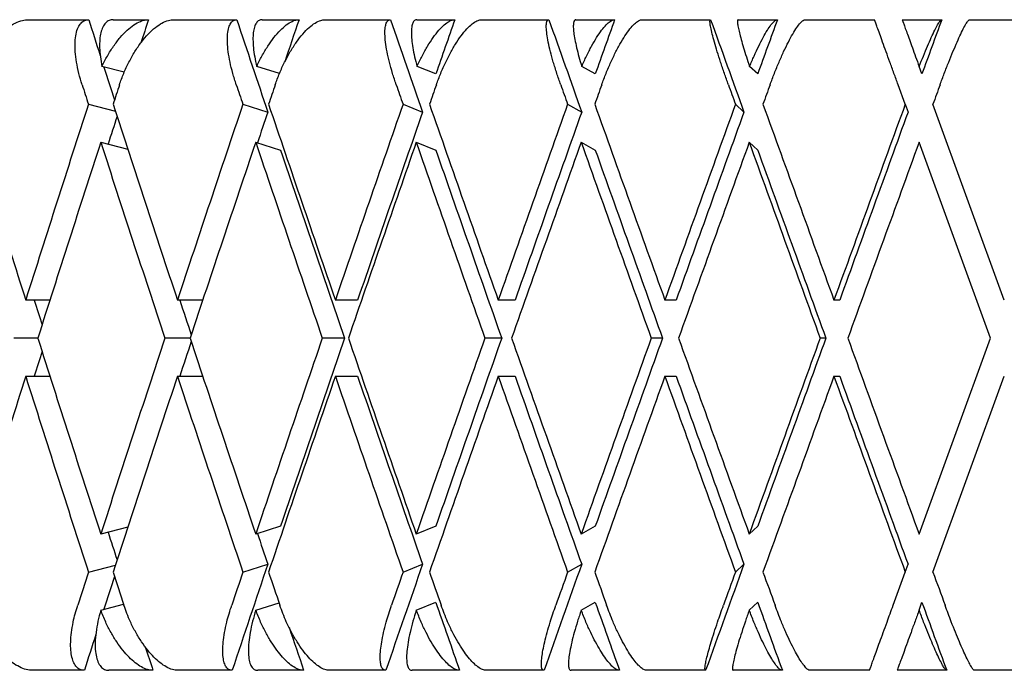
# Model space of a CAD drawing. Header units: millimetres. Extents: x 8 to 740, y 12 to 985.
# Tile 22 of 62: x 149.57 to 157.13, y 572.48 to 577.48. Entities that reach past the tile are written whole.
import ezdxf

# ---------------------------------------------------------------- set-up
doc = ezdxf.new("R2010")
doc.units = ezdxf.units.MM

msp = doc.modelspace()

# ---------------------------------------------------------------- linework, layer by layer
at = {"color": 7, "linetype": 'Continuous', "lineweight": 30}
for p, q in [((149.6394, 577.4774), (150.1043, 577.4774)), ((150.2923, 577.4774), (150.5632, 577.4774)), ((150.7549, 577.4774), (151.241, 577.4774)), ((151.4371, 577.4774), (151.719, 577.4774)), ((151.9181, 577.4774), (152.4218, 577.4774)), ((152.6244, 577.4774), (152.9152, 577.4774)), ((153.1202, 577.4774), (153.6376, 577.4774)), ((153.8452, 577.4774), (154.1427, 577.4774)), ((154.3521, 577.4774), (154.8792, 577.4774)), ((155.0903, 577.4774), (155.3922, 577.4774)), ((155.6043, 577.4774), (156.1372, 577.4774)), ((156.3501, 577.4774), (156.6541, 577.4774)), ((156.8674, 577.4774), (157.402, 577.4774)), ((150.3767, 577.0731), (150.2057, 577.1175)), ((151.5683, 577.0629), (151.394, 577.1175)), ((152.7695, 577.06), (152.6252, 577.1175)), ((153.9937, 577.06), (153.8899, 577.1175)), ((155.2411, 577.06), (155.1784, 577.1175)), ((156.502, 577.06), (156.4811, 577.1175)), ((156.3737, 576.8276), (156.3192, 576.9774)), ((150.1018, 576.8276), (150.3089, 576.7738)), ((151.2878, 576.8276), (151.4791, 576.7676)), ((152.5174, 576.8276), (152.6678, 576.7676)), ((153.7814, 576.8276), (153.8897, 576.7676)), ((155.0701, 576.8276), (155.1354, 576.7676)), ((156.3737, 576.8276), (156.3956, 576.7676)), ((157.1345, 575.3223), (156.5866, 576.8274)), ((150.1965, 576.5351), (150.4043, 576.4812)), ((151.3853, 576.5355), (151.5777, 576.4752)), ((152.6192, 576.5351), (152.7695, 576.4752)), ((153.8855, 576.5351), (153.9937, 576.4752)), ((155.1758, 576.5351), (155.2411, 576.4752)), ((157.028, 575.0299), (156.4802, 576.5351)), ((149.8062, 575.3223), (149.6204, 575.3223)), ((150.9798, 575.3223), (150.7854, 575.3223)), ((152.1689, 575.3223), (151.9979, 575.3223)), ((153.3781, 575.3223), (153.2486, 575.3223)), ((154.615, 575.3223), (154.5282, 575.3223)), ((155.8703, 575.3223), (155.8267, 575.3223)), ((149.7131, 575.0299), (149.528, 575.0299)), ((150.8823, 575.0299), (150.6888, 575.0299)), ((152.0687, 575.0299), (151.8977, 575.0299)), ((153.2752, 575.0299), (153.1457, 575.0299)), ((154.5101, 575.0299), (154.4233, 575.0299)), ((155.7643, 575.0299), (155.7207, 575.0299)), ((156.4802, 573.5247), (157.028, 575.0299)), ((149.6204, 574.7375), (149.8062, 574.7375)), ((150.7854, 574.7375), (150.9795, 574.7375)), ((151.9979, 574.7375), (152.1689, 574.7375)), ((153.2486, 574.7375), (153.3781, 574.7375)), ((154.5282, 574.7375), (154.615, 574.7375)), ((155.8267, 574.7375), (155.8703, 574.7375)), ((156.5866, 573.2324), (157.1345, 574.7375)), ((150.4043, 573.5786), (150.1965, 573.5247)), ((151.5777, 573.5846), (151.3863, 573.5247)), ((152.7695, 573.5846), (152.6192, 573.5247)), ((153.9937, 573.5846), (153.8855, 573.5247)), ((155.2411, 573.5846), (155.1758, 573.5247)), ((150.1018, 573.2323), (150.3089, 573.286)), ((151.2878, 573.2323), (151.4791, 573.2922)), ((152.5174, 573.2323), (152.6678, 573.2922)), ((153.7814, 573.2323), (153.8897, 573.2922)), ((155.0701, 573.2323), (155.1354, 573.2922)), ((156.281, 572.9774), (156.3737, 573.2323)), ((156.3737, 573.2323), (156.3956, 573.2922)), ((151.3869, 572.9401), (151.5654, 572.996)), ((152.6196, 572.9401), (152.7695, 572.9999)), ((153.8858, 572.9401), (153.9937, 572.9999)), ((155.176, 572.9401), (155.2411, 572.9999)), ((156.4802, 572.9401), (156.502, 572.9999)), ((150.1971, 572.9401), (150.372, 572.9855)), ((150.0707, 572.4774), (149.6724, 572.4774)), ((150.5975, 572.4774), (150.2584, 572.4774)), ((151.2059, 572.4774), (150.7894, 572.4774)), ((151.7547, 572.4774), (151.4018, 572.4774)), ((152.3855, 572.4774), (151.954, 572.4774)), ((152.9519, 572.4774), (152.5879, 572.4774)), ((153.6004, 572.4774), (153.1572, 572.4774)), ((154.1803, 572.4774), (153.8079, 572.4774)), ((154.8414, 572.4774), (154.3898, 572.4774)), ((155.4302, 572.4774), (155.0523, 572.4774)), ((156.099, 572.4774), (155.6425, 572.4774)), ((156.6924, 572.4774), (156.3118, 572.4774)), ((157.3637, 572.4774), (156.9057, 572.4774))]:
    msp.add_line(p, q, dxfattribs=at)
for centre, major_axis, ratio, start_param, end_param in [((157.028, 575.0299), (-13.4128, 39.7951), 0.13843, 1.462699, 1.469604), ((157.028, 575.0299), (12.9277, 39.7812), 0.165076, 1.562916, 1.567376), ((157.028, 575.0299), (-13.8067, 39.8088), 0.111284, 1.470745, 1.488586), ((157.028, 575.0299), (13.4128, 39.7951), 0.13843, 1.555946, 1.564107), ((157.028, 575.0299), (-14.1111, 39.8209), 0.083767, 1.479647, 1.497488), ((157.028, 575.0299), (13.8067, 39.8088), 0.111284, 1.5479, 1.558394), ((157.028, 575.0299), (-14.3275, 39.8303), 0.055984, 1.489187, 1.507027), ((157.028, 575.0299), (14.1111, 39.8209), 0.083767, 1.538998, 1.549492), ((157.028, 575.0299), (-14.4569, 39.8364), 0.028033, 1.499149, 1.51699), ((157.028, 575.0299), (14.3275, 39.8303), 0.055984, 1.529458, 1.539952), ((157.028, 575.0299), (14.4569, 39.8364), 0.028033, 1.519496, 1.52999), ((157.028, 575.0299), (-13.4128, 39.7951), 0.13843, 1.471848, 1.47819), ((157.028, 575.0299), (-13.8753, 41.1674), 0.13843, 1.4769, 1.48054), ((157.028, 574.4452), (13.3735, 41.153), 0.165076, 1.562907, 1.566553), ((157.028, 575.0299), (-14.2828, 41.1815), 0.111284, 1.484947, 1.488586), ((157.028, 574.4452), (13.8753, 41.1674), 0.13843, 1.555937, 1.559583), ((157.028, 575.0299), (-14.5977, 41.194), 0.083767, 1.493849, 1.497488), ((157.028, 574.4452), (14.2828, 41.1815), 0.111284, 1.547891, 1.551537), ((157.028, 575.0299), (-14.8216, 41.2038), 0.055984, 1.503388, 1.507027), ((157.028, 574.4452), (14.5977, 41.194), 0.083767, 1.538989, 1.542635), ((157.028, 575.0299), (-14.9554, 41.21), 0.028033, 1.513351, 1.51699), ((157.028, 574.4452), (14.8216, 41.2038), 0.055984, 1.529449, 1.533096), ((157.028, 574.4452), (14.9554, 41.21), 0.028033, 1.519487, 1.523133), ((157.028, 575.6147), (-13.3735, 41.153), 0.165076, 1.487773, 1.524298), ((157.028, 575.0299), (13.3735, 41.153), 0.165076, 1.580756, 1.617295), ((157.028, 575.6147), (-13.8753, 41.1674), 0.13843, 1.494743, 1.531268), ((157.028, 575.0299), (13.8753, 41.1674), 0.13843, 1.573786, 1.610325), ((157.028, 575.6147), (-14.2828, 41.1815), 0.111284, 1.502789, 1.539314), ((157.028, 575.0299), (14.2828, 41.1815), 0.111284, 1.56574, 1.602279), ((157.028, 575.6147), (-14.5977, 41.194), 0.083767, 1.511691, 1.548216), ((157.028, 575.0299), (14.5977, 41.194), 0.083767, 1.556838, 1.593377), ((157.028, 575.6147), (-14.8216, 41.2038), 0.055984, 1.521231, 1.557755), ((157.028, 575.0299), (14.8216, 41.2038), 0.055984, 1.547299, 1.583837), ((157.028, 575.6147), (-14.9554, 41.21), 0.028033, 1.531193, 1.567718), ((157.028, 575.0299), (14.9554, 41.21), 0.028033, 1.537336, 1.573875), ((157.028, 575.0299), (12.9277, 39.7812), 0.165076, 1.581599, 1.586966), ((157.028, 575.0299), (13.4128, 39.7951), 0.13843, 1.573786, 1.579732), ((157.028, 575.0299), (13.8067, 39.8088), 0.111284, 1.56574, 1.602034), ((157.028, 575.0299), (14.1111, 39.8209), 0.083767, 1.556838, 1.593132), ((157.028, 575.0299), (14.3275, 39.8303), 0.055984, 1.547299, 1.583593), ((157.028, 575.0299), (14.4569, 39.8364), 0.028033, 1.537336, 1.57363), ((157.028, 574.4452), (13.3735, 41.153), 0.165076, 1.573655, 1.6102), ((157.028, 575.0299), (-13.8753, 41.1674), 0.13843, 1.487641, 1.524173), ((157.028, 574.4452), (13.8753, 41.1674), 0.13843, 1.566687, 1.60323), ((157.028, 575.0299), (-14.2828, 41.1815), 0.111284, 1.49569, 1.532219), ((157.028, 575.0299), (-13.8067, 39.8088), 0.111284, 1.495932, 1.532219), ((157.028, 574.4452), (14.2828, 41.1815), 0.111284, 1.558639, 1.595184), ((157.028, 575.0299), (-14.5977, 41.194), 0.083767, 1.504589, 1.541121), ((157.028, 575.0299), (-14.1111, 39.8209), 0.083767, 1.504834, 1.541121), ((157.028, 574.4452), (14.5977, 41.194), 0.083767, 1.549737, 1.586282), ((157.028, 575.0299), (-14.8216, 41.2038), 0.055984, 1.514129, 1.550661), ((157.028, 575.0299), (-14.3275, 39.8303), 0.055984, 1.514374, 1.550661), ((157.028, 574.4452), (14.8216, 41.2038), 0.055984, 1.540197, 1.576742), ((157.028, 575.0299), (-14.9554, 41.21), 0.028033, 1.524091, 1.560623), ((157.028, 575.0299), (-14.4569, 39.8364), 0.028033, 1.524336, 1.560623), ((157.028, 574.4452), (14.9554, 41.21), 0.028033, 1.530235, 1.56678), ((157.028, 575.0299), (-12.9277, 39.7812), 0.165076, 1.509864, 1.514628), ((157.028, 575.0299), (-13.4128, 39.7951), 0.13843, 1.516834, 1.523499), ((157.028, 575.6147), (-13.3735, 41.153), 0.165076, 1.531392, 1.567938), ((157.028, 575.0299), (13.8753, 41.1674), 0.13843, 1.61742, 1.653952), ((157.028, 575.0299), (13.4128, 39.7951), 0.13843, 1.618094, 1.624759), ((157.028, 575.6147), (-13.8753, 41.1674), 0.13843, 1.538362, 1.574908), ((157.028, 575.0299), (14.2828, 41.1815), 0.111284, 1.609373, 1.645905), ((157.028, 575.0299), (13.8067, 39.8088), 0.111284, 1.609373, 1.64566), ((157.028, 575.6147), (-14.2828, 41.1815), 0.111284, 1.546409, 1.582954), ((157.028, 575.0299), (14.5977, 41.194), 0.083767, 1.600471, 1.637003), ((157.028, 575.0299), (14.1111, 39.8209), 0.083767, 1.600471, 1.636759), ((157.028, 575.6147), (-14.5977, 41.194), 0.083767, 1.555311, 1.591856), ((157.028, 575.0299), (14.8216, 41.2038), 0.055984, 1.590932, 1.627464), ((157.028, 575.0299), (14.3275, 39.8303), 0.055984, 1.590932, 1.627219), ((157.028, 575.6147), (-14.8216, 41.2038), 0.055984, 1.56485, 1.601395), ((157.028, 575.0299), (14.9554, 41.21), 0.028033, 1.580969, 1.617501), ((157.028, 575.0299), (14.4569, 39.8364), 0.028033, 1.580969, 1.617257), ((157.028, 575.6147), (-14.9554, 41.21), 0.028033, 1.574813, 1.611358), ((157.028, 575.0299), (12.9277, 39.7812), 0.165076, 1.626964, 1.631729), ((157.028, 574.4452), (13.3735, 41.153), 0.165076, 1.617295, 1.65382), ((157.028, 575.0299), (-13.3735, 41.153), 0.165076, 1.524298, 1.560836), ((157.028, 574.4452), (13.8753, 41.1674), 0.13843, 1.610325, 1.64685), ((157.028, 575.0299), (-13.8753, 41.1674), 0.13843, 1.531268, 1.567806), ((157.028, 574.4452), (14.2828, 41.1815), 0.111284, 1.602279, 1.638804), ((157.028, 575.0299), (-14.2828, 41.1815), 0.111284, 1.539314, 1.575852), ((157.028, 575.0299), (-13.8067, 39.8088), 0.111284, 1.539558, 1.575852), ((157.028, 574.4452), (14.5977, 41.194), 0.083767, 1.593377, 1.629902), ((157.028, 575.0299), (-14.5977, 41.194), 0.083767, 1.548216, 1.584754), ((157.028, 575.0299), (-14.1111, 39.8209), 0.083767, 1.54846, 1.584754), ((157.028, 574.4452), (14.8216, 41.2038), 0.055984, 1.583837, 1.620362), ((157.028, 575.0299), (-14.8216, 41.2038), 0.055984, 1.557755, 1.594294), ((157.028, 575.0299), (-14.3275, 39.8303), 0.055984, 1.558, 1.594294), ((157.028, 574.4452), (14.9554, 41.21), 0.028033, 1.573875, 1.6104), ((157.028, 575.0299), (-14.9554, 41.21), 0.028033, 1.567718, 1.604256), ((157.028, 575.0299), (-14.4569, 39.8364), 0.028033, 1.567962, 1.604256), ((157.028, 575.0299), (-12.9277, 39.7812), 0.165076, 1.554627, 1.559993), ((157.028, 575.0299), (-13.4128, 39.7951), 0.13843, 1.561861, 1.567806), ((157.028, 575.0299), (13.8753, 41.1674), 0.13843, 1.661053, 1.667244), ((157.028, 575.6147), (-13.3735, 41.153), 0.165076, 1.575039, 1.58124), ((157.028, 575.0299), (14.2828, 41.1815), 0.111284, 1.653007, 1.659198), ((157.028, 575.0299), (13.8067, 39.8088), 0.111284, 1.653007, 1.673489), ((157.028, 575.6147), (-13.8753, 41.1674), 0.13843, 1.582009, 1.58821), ((157.028, 575.0299), (14.1111, 39.8209), 0.083767, 1.644105, 1.664587), ((157.028, 575.0299), (14.5977, 41.194), 0.083767, 1.644105, 1.650296), ((157.028, 575.6147), (-14.2828, 41.1815), 0.111284, 1.590056, 1.596256), ((157.028, 575.0299), (14.3275, 39.8303), 0.055984, 1.634565, 1.655048), ((157.028, 575.0299), (14.8216, 41.2038), 0.055984, 1.634565, 1.640756), ((157.028, 575.6147), (-14.5977, 41.194), 0.083767, 1.598957, 1.605158), ((157.028, 575.0299), (14.4569, 39.8364), 0.028033, 1.624603, 1.645085), ((157.028, 575.0299), (14.9554, 41.21), 0.028033, 1.624603, 1.630794), ((157.028, 575.6147), (-14.8216, 41.2038), 0.055984, 1.608497, 1.614697), ((157.028, 575.6147), (-14.9554, 41.21), 0.028033, 1.618459, 1.62466), ((157.028, 575.0299), (13.4128, 39.7951), 0.13843, 1.663403, 1.669744), ((157.028, 575.0299), (-13.8067, 39.8088), 0.111284, 1.583199, 1.596335), ((157.028, 575.0299), (-14.1111, 39.8209), 0.083767, 1.592101, 1.605237), ((157.028, 575.0299), (-14.3275, 39.8303), 0.055984, 1.60164, 1.614777), ((157.028, 575.0299), (-14.4569, 39.8364), 0.028033, 1.611603, 1.624739), ((157.028, 575.0299), (-13.4128, 39.7951), 0.13843, 1.579976, 1.588289), ((157.028, 575.0299), (13.4128, 39.7951), 0.13843, 1.674635, 1.681535), ((157.028, 575.0299), (-12.9277, 39.7812), 0.165076, 1.576808, 1.581319)]:
    msp.add_ellipse(centre, major_axis=major_axis, ratio=ratio, start_param=start_param, end_param=end_param, dxfattribs=at)
for points, knots in [([(149.1956, 576.9774), (149.2056, 577.0067), (149.2259, 577.0662), (149.2667, 577.1522), (149.3143, 577.2337), (149.3672, 577.3064), (149.4245, 577.3694), (149.4826, 577.4188), (149.5407, 577.4541), (149.5933, 577.4741), (149.6252, 577.4764), (149.6394, 577.4774)], [0, 0, 0, 0, 0.114606, 0.23252, 0.347132, 0.465168, 0.577786, 0.694016, 0.800844, 0.911181, 1, 1, 1, 1]), ([(150.0534, 576.9774), (150.0446, 577.0067), (150.0268, 577.066), (150.0094, 577.1519), (149.9995, 577.2334), (149.9982, 577.3061), (150.0056, 577.369), (150.021, 577.4183), (150.0442, 577.4536), (150.0719, 577.4739), (150.0942, 577.4763), (150.1043, 577.4774)], [0, 0, 0, 0, 0.114542, 0.23238, 0.34693, 0.464926, 0.577123, 0.692931, 0.799182, 0.908911, 1, 1, 1, 1]), ([(150.2923, 577.4774), (150.2814, 577.4761), (150.2592, 577.4736), (150.2326, 577.4534), (150.2113, 577.4218), (150.1965, 577.3789), (150.1882, 577.3252), (150.187, 577.2628), (150.1922, 577.1932), (150.2012, 577.1429), (150.2057, 577.1175)], [0, 0, 0, 0, 0.121172, 0.245978, 0.367117, 0.49156, 0.616821, 0.745339, 0.871171, 1, 1, 1, 1]), ([(150.2057, 577.1175), (150.2192, 577.1446), (150.2467, 577.1997), (150.2942, 577.2746), (150.3456, 577.3419), (150.3983, 577.3969), (150.4514, 577.4392), (150.4963, 577.4634), (150.5339, 577.4755), (150.5534, 577.4768), (150.5632, 577.4774)], [0, 0, 0, 0, 0.137628, 0.279151, 0.416817, 0.558784, 0.691042, 0.827634, 0.913195, 1, 1, 1, 1]), ([(150.3404, 576.9774), (150.3507, 577.0067), (150.3717, 577.0662), (150.412, 577.1522), (150.458, 577.2337), (150.5082, 577.3064), (150.5616, 577.3694), (150.6149, 577.4188), (150.6676, 577.4541), (150.7145, 577.4741), (150.7424, 577.4764), (150.7549, 577.4774)], [0, 0, 0, 0, 0.114606, 0.23252, 0.347132, 0.465168, 0.577786, 0.694016, 0.800844, 0.911181, 1, 1, 1, 1]), ([(151.2374, 576.9774), (151.2281, 577.0067), (151.2091, 577.066), (151.1886, 577.1519), (151.1745, 577.2334), (151.1681, 577.3061), (151.1693, 577.369), (151.1781, 577.4183), (151.1942, 577.4536), (151.215, 577.4739), (151.2329, 577.4763), (151.241, 577.4774)], [0, 0, 0, 0, 0.114542, 0.23238, 0.34693, 0.464926, 0.577123, 0.692931, 0.799182, 0.908911, 1, 1, 1, 1]), ([(151.4371, 577.4774), (151.4283, 577.4761), (151.4106, 577.4736), (151.3905, 577.4534), (151.3757, 577.4218), (151.367, 577.3789), (151.3643, 577.3252), (151.3679, 577.2628), (151.3774, 577.1932), (151.3884, 577.1429), (151.394, 577.1175)], [0, 0, 0, 0, 0.121172, 0.245978, 0.367117, 0.49156, 0.616821, 0.745339, 0.871171, 1, 1, 1, 1]), ([(151.394, 577.1175), (151.4072, 577.1446), (151.4338, 577.1997), (151.4788, 577.2746), (151.5265, 577.3419), (151.5745, 577.3969), (151.6221, 577.4392), (151.6616, 577.4634), (151.6941, 577.4755), (151.7107, 577.4768), (151.719, 577.4774)], [0, 0, 0, 0, 0.137628, 0.279151, 0.416817, 0.558784, 0.691042, 0.827634, 0.913195, 1, 1, 1, 1]), ([(151.536, 576.9774), (151.5466, 577.0067), (151.5681, 577.0662), (151.6077, 577.1522), (151.6518, 577.2337), (151.6987, 577.3064), (151.7479, 577.3694), (151.7961, 577.4188), (151.8429, 577.4541), (151.8838, 577.4741), (151.9075, 577.4764), (151.9181, 577.4774)], [0, 0, 0, 0, 0.114606, 0.23252, 0.347132, 0.465168, 0.577786, 0.694016, 0.800844, 0.911181, 1, 1, 1, 1]), ([(152.4654, 576.9774), (152.4556, 577.0067), (152.4358, 577.066), (152.4123, 577.1519), (152.3941, 577.2334), (152.3825, 577.3061), (152.3776, 577.369), (152.3796, 577.4183), (152.3885, 577.4536), (152.4025, 577.4739), (152.4158, 577.4763), (152.4218, 577.4774)], [0, 0, 0, 0, 0.114542, 0.23238, 0.34693, 0.464926, 0.577123, 0.692931, 0.799182, 0.908911, 1, 1, 1, 1]), ([(152.6244, 577.4774), (152.6179, 577.4761), (152.6047, 577.4736), (152.5914, 577.4534), (152.5831, 577.4218), (152.5805, 577.3789), (152.5834, 577.3252), (152.592, 577.2628), (152.6056, 577.1932), (152.6186, 577.1429), (152.6252, 577.1175)], [0, 0, 0, 0, 0.121172, 0.245978, 0.367117, 0.49156, 0.616821, 0.745339, 0.871171, 1, 1, 1, 1]), ([(152.6252, 577.1175), (152.6379, 577.1446), (152.6636, 577.1997), (152.7056, 577.2746), (152.7492, 577.3419), (152.7922, 577.3969), (152.8339, 577.4392), (152.8677, 577.4634), (152.8949, 577.4755), (152.9084, 577.4768), (152.9152, 577.4774)], [0, 0, 0, 0, 0.1376282, 0.2791513, 0.4168174, 0.5587839, 0.6910424, 0.8276344, 0.9131954, 1, 1, 1, 1]), ([(152.7735, 576.9774), (152.7843, 577.0067), (152.8061, 577.0662), (152.8446, 577.1522), (152.8864, 577.2337), (152.9299, 577.3064), (152.9744, 577.3694), (153.0171, 577.4188), (153.0576, 577.4541), (153.0922, 577.4741), (153.1116, 577.4764), (153.1202, 577.4774)], [0, 0, 0, 0, 0.114606, 0.23252, 0.347132, 0.465168, 0.577786, 0.694016, 0.800844, 0.911181, 1, 1, 1, 1]), ([(153.7282, 576.9774), (153.718, 577.0067), (153.6975, 577.066), (153.6712, 577.1519), (153.6489, 577.2334), (153.6322, 577.3061), (153.6212, 577.369), (153.6166, 577.4183), (153.6182, 577.4536), (153.6251, 577.4739), (153.6337, 577.4763), (153.6376, 577.4774)], [0, 0, 0, 0, 0.114542, 0.23238, 0.34693, 0.464926, 0.577123, 0.692931, 0.799182, 0.908911, 1, 1, 1, 1]), ([(153.8452, 577.4774), (153.841, 577.4761), (153.8325, 577.4736), (153.826, 577.4534), (153.8243, 577.4218), (153.8278, 577.3789), (153.8364, 577.3252), (153.8498, 577.2628), (153.8674, 577.1932), (153.8823, 577.1429), (153.8899, 577.1175)], [0, 0, 0, 0, 0.121172, 0.245978, 0.367117, 0.49156, 0.616821, 0.745339, 0.871171, 1, 1, 1, 1]), ([(153.8899, 577.1175), (153.902, 577.1446), (153.9265, 577.1997), (153.9653, 577.2746), (154.0045, 577.3419), (154.0422, 577.3969), (154.0777, 577.4392), (154.1055, 577.4634), (154.1272, 577.4755), (154.1375, 577.4768), (154.1427, 577.4774)], [0, 0, 0, 0, 0.137628, 0.279151, 0.416817, 0.558784, 0.691042, 0.827634, 0.913195, 1, 1, 1, 1]), ([(154.0433, 576.9774), (154.0542, 577.0067), (154.0763, 577.0662), (154.1133, 577.1522), (154.1525, 577.2337), (154.1922, 577.3064), (154.2317, 577.3694), (154.2686, 577.4188), (154.3025, 577.4541), (154.3306, 577.4741), (154.3455, 577.4764), (154.3521, 577.4774)], [0, 0, 0, 0, 0.114606, 0.23252, 0.347132, 0.465168, 0.577786, 0.694016, 0.800844, 0.911181, 1, 1, 1, 1]), ([(155.016, 576.9774), (155.0056, 577.0067), (154.9844, 577.066), (154.9555, 577.1519), (154.9295, 577.2334), (154.9078, 577.3061), (154.8908, 577.369), (154.8795, 577.4183), (154.8739, 577.4536), (154.8736, 577.4739), (154.8775, 577.4763), (154.8792, 577.4774)], [0, 0, 0, 0, 0.114542, 0.23238, 0.34693, 0.464926, 0.577123, 0.692931, 0.799182, 0.908911, 1, 1, 1, 1]), ([(155.0903, 577.4774), (155.0884, 577.4761), (155.0846, 577.4736), (155.085, 577.4534), (155.0899, 577.4218), (155.0995, 577.3789), (155.1136, 577.3252), (155.1318, 577.2628), (155.1533, 577.1932), (155.17, 577.1429), (155.1784, 577.1175)], [0, 0, 0, 0, 0.121172, 0.245978, 0.367117, 0.49156, 0.616821, 0.745339, 0.871171, 1, 1, 1, 1]), ([(155.1784, 577.1175), (155.1899, 577.1446), (155.2131, 577.1997), (155.2483, 577.2746), (155.2829, 577.3419), (155.3149, 577.3969), (155.3438, 577.4392), (155.3655, 577.4634), (155.3815, 577.4755), (155.3886, 577.4768), (155.3922, 577.4774)], [0, 0, 0, 0, 0.137628, 0.279151, 0.416817, 0.558784, 0.691042, 0.827634, 0.913195, 1, 1, 1, 1]), ([(155.3359, 576.9774), (155.3468, 577.0067), (155.3689, 577.0662), (155.4043, 577.1522), (155.4406, 577.2337), (155.4761, 577.3064), (155.5103, 577.3694), (155.5411, 577.4188), (155.5682, 577.4541), (155.5895, 577.4741), (155.5997, 577.4764), (155.6043, 577.4774)], [0, 0, 0, 0, 0.114606, 0.23252, 0.347132, 0.465168, 0.577786, 0.694016, 0.800844, 0.911181, 1, 1, 1, 1]), ([(156.3192, 576.9774), (156.3086, 577.0067), (156.287, 577.066), (156.2557, 577.1519), (156.226, 577.2334), (156.1996, 577.3061), (156.1767, 577.369), (156.1587, 577.4183), (156.1459, 577.4536), (156.1385, 577.4739), (156.1376, 577.4763), (156.1372, 577.4774)], [0, 0, 0, 0, 0.114542, 0.23238, 0.34693, 0.464926, 0.577123, 0.692931, 0.799182, 0.908911, 1, 1, 1, 1]), ([(156.3501, 577.4774), (156.3505, 577.4761), (156.3514, 577.4736), (156.3588, 577.4534), (156.3703, 577.4218), (156.3859, 577.3789), (156.4055, 577.3252), (156.4282, 577.2628), (156.4535, 577.1932), (156.4718, 577.1429), (156.4811, 577.1175)], [0, 0, 0, 0, 0.121172, 0.245978, 0.367117, 0.49156, 0.616821, 0.745339, 0.871171, 1, 1, 1, 1]), ([(156.4811, 577.1175), (156.4918, 577.1446), (156.5135, 577.1997), (156.5448, 577.2746), (156.5745, 577.3419), (156.6006, 577.3969), (156.6229, 577.4392), (156.6381, 577.4634), (156.6484, 577.4755), (156.6522, 577.4768), (156.6541, 577.4774)], [0, 0, 0, 0, 0.137628, 0.279151, 0.416817, 0.558784, 0.691042, 0.827634, 0.913195, 1, 1, 1, 1]), ([(156.6413, 576.9774), (156.6521, 577.0067), (156.6741, 577.0662), (156.7076, 577.1522), (156.7407, 577.2337), (156.7718, 577.3064), (156.8005, 577.3694), (156.825, 577.4188), (156.845, 577.4541), (156.8593, 577.4741), (156.8649, 577.4764), (156.8674, 577.4774)], [0, 0, 0, 0, 0.1146065, 0.2325198, 0.3471316, 0.4651683, 0.577786, 0.6940158, 0.8008443, 0.911181, 1, 1, 1, 1]), ([(149.6724, 572.4774), (149.6565, 572.4787), (149.6241, 572.4812), (149.5723, 572.5018), (149.5193, 572.5337), (149.4665, 572.5772), (149.4145, 572.6315), (149.3644, 572.696), (149.3176, 572.7697), (149.2796, 572.8433), (149.2496, 572.9134), (149.2355, 572.9559), (149.2283, 572.9774)], [0, 0, 0, 0, 0.099346, 0.201688, 0.301, 0.402993, 0.506234, 0.612154, 0.721444, 0.833657, 0.916225, 1, 1, 1, 1]), ([(150.0707, 572.4774), (150.0597, 572.4787), (150.0374, 572.4812), (150.0106, 572.5016), (149.9892, 572.5334), (149.9743, 572.5766), (149.9659, 572.6306), (149.9645, 572.6946), (149.9705, 572.7677), (149.983, 572.8414), (149.9996, 572.912), (150.0129, 572.9555), (150.0196, 572.9774)], [0, 0, 0, 0, 0.099032, 0.201043, 0.300045, 0.401731, 0.504401, 0.609736, 0.718397, 0.82995, 0.914331, 1, 1, 1, 1]), ([(150.1971, 572.9401), (150.1893, 572.9112), (150.1734, 572.8526), (150.1592, 572.769), (150.1526, 572.6906), (150.1547, 572.6221), (150.1653, 572.5643), (150.1836, 572.5208), (150.2091, 572.4914), (150.2348, 572.4788), (150.2527, 572.4777), (150.2584, 572.4774)], [0, 0, 0, 0, 0.119854, 0.243135, 0.363008, 0.486545, 0.60299, 0.72322, 0.833004, 0.946354, 1, 1, 1, 1]), ([(150.5975, 572.4774), (150.5836, 572.4787), (150.5554, 572.4812), (150.5094, 572.5016), (150.4617, 572.5334), (150.4136, 572.5766), (150.3655, 572.6306), (150.3187, 572.6946), (150.2742, 572.7678), (150.2321, 572.8502), (150.2091, 572.9093), (150.1971, 572.9401)], [0, 0, 0, 0, 0.1041095, 0.2113502, 0.3154274, 0.4223267, 0.5302604, 0.6409957, 0.7552272, 0.8724997, 1, 1, 1, 1]), ([(150.7894, 572.4774), (150.7755, 572.4787), (150.7472, 572.4812), (150.7008, 572.5018), (150.6529, 572.5337), (150.6045, 572.5772), (150.5561, 572.6315), (150.5089, 572.696), (150.464, 572.7697), (150.4268, 572.8433), (150.3968, 572.9134), (150.3821, 572.9559), (150.3747, 572.9774)], [0, 0, 0, 0, 0.099346, 0.201688, 0.301, 0.402993, 0.506234, 0.612154, 0.721444, 0.833657, 0.916225, 1, 1, 1, 1]), ([(151.2059, 572.4774), (151.1971, 572.4787), (151.1793, 572.4812), (151.1591, 572.5016), (151.1442, 572.5334), (151.1354, 572.5766), (151.1327, 572.6306), (151.1363, 572.6946), (151.1466, 572.7677), (151.1623, 572.8414), (151.181, 572.912), (151.195, 572.9555), (151.2021, 572.9774)], [0, 0, 0, 0, 0.0990323, 0.2010432, 0.3000449, 0.4017309, 0.504401, 0.609736, 0.7183968, 0.8299501, 0.9143315, 1, 1, 1, 1]), ([(151.3869, 572.9401), (151.3784, 572.9112), (151.3611, 572.8526), (151.3433, 572.769), (151.3321, 572.6906), (151.3287, 572.6221), (151.3329, 572.5643), (151.3444, 572.5208), (151.3629, 572.4914), (151.3828, 572.4788), (151.3972, 572.4777), (151.4018, 572.4774)], [0, 0, 0, 0, 0.119854, 0.243135, 0.363008, 0.486545, 0.60299, 0.72322, 0.833004, 0.946354, 1, 1, 1, 1]), ([(151.7547, 572.4774), (151.7428, 572.4787), (151.7189, 572.4812), (151.6786, 572.5016), (151.6363, 572.5334), (151.5929, 572.5766), (151.5489, 572.6306), (151.5052, 572.6946), (151.463, 572.7678), (151.4221, 572.8502), (151.3989, 572.9093), (151.3869, 572.9401)], [0, 0, 0, 0, 0.104109, 0.21135, 0.315427, 0.422327, 0.53026, 0.640996, 0.755227, 0.8725, 1, 1, 1, 1]), ([(151.954, 572.4774), (151.9421, 572.4787), (151.918, 572.4812), (151.8776, 572.5018), (151.835, 572.5337), (151.7913, 572.5772), (151.747, 572.6315), (151.703, 572.696), (151.6604, 572.7697), (151.6243, 572.8433), (151.5945, 572.9134), (151.5793, 572.9559), (151.5717, 572.9774)], [0, 0, 0, 0, 0.099346, 0.201688, 0.301, 0.402993, 0.506234, 0.612154, 0.721444, 0.833657, 0.916225, 1, 1, 1, 1]), ([(152.3855, 572.4774), (152.3789, 572.4787), (152.3657, 572.4812), (152.3523, 572.5016), (152.344, 572.5334), (152.3413, 572.5766), (152.3443, 572.6306), (152.353, 572.6946), (152.3675, 572.7677), (152.3862, 572.8414), (152.4069, 572.912), (152.4216, 572.9555), (152.429, 572.9774)], [0, 0, 0, 0, 0.099032, 0.201043, 0.300045, 0.401731, 0.504401, 0.609736, 0.718397, 0.82995, 0.914331, 1, 1, 1, 1]), ([(152.6196, 572.9401), (152.6105, 572.9112), (152.592, 572.8526), (152.5708, 572.769), (152.555, 572.6906), (152.546, 572.6221), (152.5439, 572.5643), (152.5486, 572.5208), (152.5598, 572.4914), (152.5737, 572.4788), (152.5845, 572.4777), (152.5879, 572.4774)], [0, 0, 0, 0, 0.119854, 0.243135, 0.363008, 0.486545, 0.60299, 0.72322, 0.833004, 0.946354, 1, 1, 1, 1]), ([(152.9519, 572.4774), (152.9423, 572.4787), (152.9227, 572.4812), (152.8886, 572.5016), (152.852, 572.5334), (152.8136, 572.5766), (152.7739, 572.6306), (152.7338, 572.6946), (152.6941, 572.7678), (152.6548, 572.8502), (152.6317, 572.9093), (152.6196, 572.9401)], [0, 0, 0, 0, 0.104109, 0.21135, 0.315427, 0.422327, 0.53026, 0.640996, 0.755227, 0.8725, 1, 1, 1, 1]), ([(153.1572, 572.4774), (153.1475, 572.4787), (153.1277, 572.4812), (153.0935, 572.5018), (153.0566, 572.5337), (153.018, 572.5772), (152.9781, 572.6315), (152.9376, 572.696), (152.8976, 572.7697), (152.8628, 572.8433), (152.8335, 572.9134), (152.818, 572.9559), (152.8103, 572.9774)], [0, 0, 0, 0, 0.099346, 0.201688, 0.301, 0.402993, 0.506234, 0.612154, 0.721444, 0.833657, 0.916225, 1, 1, 1, 1]), ([(153.6004, 572.4774), (153.5962, 572.4787), (153.5876, 572.4812), (153.5811, 572.5016), (153.5794, 572.5334), (153.5829, 572.5766), (153.5915, 572.6306), (153.6052, 572.6946), (153.6239, 572.7677), (153.6455, 572.8414), (153.6681, 572.912), (153.6832, 572.9555), (153.6908, 572.9774)], [0, 0, 0, 0, 0.099032, 0.201043, 0.300045, 0.401731, 0.504401, 0.609736, 0.718397, 0.82995, 0.914331, 1, 1, 1, 1]), ([(153.8858, 572.9401), (153.8762, 572.9112), (153.8566, 572.8526), (153.8321, 572.769), (153.8119, 572.6906), (153.7975, 572.6221), (153.789, 572.5643), (153.7868, 572.5208), (153.7907, 572.4914), (153.7985, 572.4788), (153.8056, 572.4777), (153.8079, 572.4774)], [0, 0, 0, 0, 0.119854, 0.243135, 0.363008, 0.486545, 0.60299, 0.72322, 0.833004, 0.946354, 1, 1, 1, 1]), ([(154.1803, 572.4774), (154.1728, 572.4787), (154.1578, 572.4812), (154.1301, 572.5016), (154.0994, 572.5334), (154.0664, 572.5766), (154.0313, 572.6306), (153.995, 572.6946), (153.9582, 572.7678), (153.9209, 572.8502), (153.8978, 572.9093), (153.8858, 572.9401)], [0, 0, 0, 0, 0.104109, 0.21135, 0.315427, 0.422327, 0.53026, 0.640996, 0.755227, 0.8725, 1, 1, 1, 1]), ([(154.3898, 572.4774), (154.3823, 572.4787), (154.3672, 572.4812), (154.3393, 572.5018), (154.3085, 572.5337), (154.2752, 572.5772), (154.24, 572.6315), (154.2034, 572.696), (154.1662, 572.7697), (154.1331, 572.8433), (154.1044, 572.9134), (154.0888, 572.9559), (154.0809, 572.9774)], [0, 0, 0, 0, 0.099346, 0.201688, 0.301, 0.402993, 0.506234, 0.612154, 0.721444, 0.833657, 0.916225, 1, 1, 1, 1]), ([(154.8414, 572.4774), (154.8395, 572.4787), (154.8356, 572.4812), (154.8361, 572.5016), (154.8411, 572.5334), (154.8507, 572.5766), (154.8649, 572.6306), (154.8835, 572.6946), (154.9062, 572.7677), (154.9305, 572.8414), (154.9547, 572.912), (154.9703, 572.9555), (154.9781, 572.9774)], [0, 0, 0, 0, 0.0990323, 0.2010432, 0.3000449, 0.4017309, 0.504401, 0.609736, 0.7183968, 0.8299501, 0.9143315, 1, 1, 1, 1]), ([(155.176, 572.9401), (155.1659, 572.9112), (155.1453, 572.8526), (155.1178, 572.769), (155.0933, 572.6906), (155.0736, 572.6221), (155.0587, 572.5643), (155.0497, 572.5208), (155.0463, 572.4914), (155.0479, 572.4788), (155.0513, 572.4777), (155.0523, 572.4774)], [0, 0, 0, 0, 0.119854, 0.243135, 0.363008, 0.486545, 0.60299, 0.72322, 0.833004, 0.946354, 1, 1, 1, 1]), ([(155.4302, 572.4774), (155.4251, 572.4787), (155.4147, 572.4812), (155.3936, 572.5016), (155.3691, 572.5334), (155.3417, 572.5766), (155.3115, 572.6306), (155.2793, 572.6946), (155.2457, 572.7678), (155.2105, 572.8502), (155.1878, 572.9093), (155.176, 572.9401)], [0, 0, 0, 0, 0.104109, 0.21135, 0.315427, 0.422327, 0.53026, 0.640996, 0.755227, 0.8725, 1, 1, 1, 1]), ([(155.6425, 572.4774), (155.6373, 572.4787), (155.6268, 572.4812), (155.6056, 572.5018), (155.581, 572.5337), (155.5534, 572.5772), (155.5231, 572.6315), (155.4906, 572.696), (155.4567, 572.7697), (155.4254, 572.8433), (155.3976, 572.9134), (155.3819, 572.9559), (155.374, 572.9774)], [0, 0, 0, 0, 0.099346, 0.201688, 0.301, 0.402993, 0.506234, 0.612154, 0.721444, 0.833657, 0.916225, 1, 1, 1, 1]), ([(156.099, 572.4774), (156.0995, 572.4787), (156.1004, 572.4812), (156.1078, 572.5016), (156.1194, 572.5334), (156.1351, 572.5766), (156.1548, 572.6306), (156.1781, 572.6946), (156.2047, 572.7677), (156.2315, 572.8414), (156.2572, 572.912), (156.273, 572.9555), (156.281, 572.9774)], [0, 0, 0, 0, 0.0990323, 0.2010432, 0.3000449, 0.4017309, 0.504401, 0.609736, 0.7183968, 0.8299501, 0.9143315, 1, 1, 1, 1]), ([(156.4802, 572.9401), (156.4697, 572.9112), (156.4484, 572.8526), (156.418, 572.769), (156.3894, 572.6906), (156.3645, 572.6221), (156.3435, 572.5643), (156.3276, 572.5208), (156.3169, 572.4914), (156.3124, 572.4788), (156.312, 572.4777), (156.3118, 572.4774)], [0, 0, 0, 0, 0.119854, 0.243135, 0.363008, 0.486545, 0.60299, 0.72322, 0.833004, 0.946354, 1, 1, 1, 1]), ([(156.6924, 572.4774), (156.6896, 572.4787), (156.6839, 572.4812), (156.6696, 572.5016), (156.6515, 572.5334), (156.6298, 572.5766), (156.6048, 572.6306), (156.577, 572.6946), (156.5467, 572.7678), (156.514, 572.8502), (156.4918, 572.9093), (156.4802, 572.9401)], [0, 0, 0, 0, 0.1041095, 0.2113502, 0.3154274, 0.4223267, 0.5302604, 0.6409957, 0.7552272, 0.8724997, 1, 1, 1, 1]), ([(156.9057, 572.4774), (156.9029, 572.4787), (156.8972, 572.4812), (156.8828, 572.5018), (156.8646, 572.5337), (156.8428, 572.5772), (156.8176, 572.6315), (156.7896, 572.696), (156.7591, 572.7697), (156.7299, 572.8433), (156.7032, 572.9134), (156.6875, 572.9559), (156.6796, 572.9774)], [0, 0, 0, 0, 0.099346, 0.201688, 0.301, 0.402993, 0.506234, 0.612154, 0.721444, 0.833657, 0.916225, 1, 1, 1, 1])]:
    msp.add_open_spline(points, degree=3, knots=knots, dxfattribs=at)

doc.saveas('drawing.dxf')
